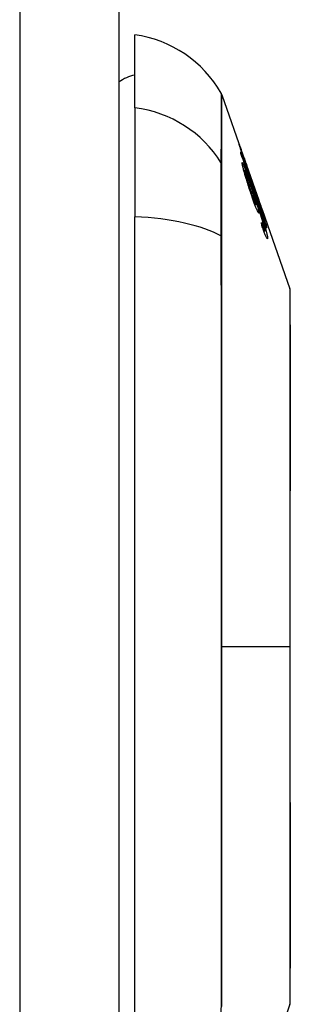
# Model space of a CAD drawing. Header units: inches. Extents: x 27 to 687, y 75 to 319.
# Tile 85 of 239: x 197.464 to 197.734, y 192.335 to 193.317. Entities that reach past the tile are written whole.
import ezdxf

# ---------------------------------------------------------------- set-up
doc = ezdxf.new("R2010")
doc.units = ezdxf.units.IN
doc.header["$MEASUREMENT"] = 0
doc.layers.add('Visible Edges(ANSI)', color=7, linetype='Continuous', lineweight=25)
doc.layers.add('Visible Tangent Edges(ANSI)', color=7, linetype='Continuous', lineweight=25)

msp = doc.modelspace()

# ---------------------------------------------------------------- linework, layer by layer
at = {"layer": 'Visible Edges(ANSI)'}
for p, q in [((197.56321, 211.05179), (197.56321, 174.33179)), ((197.57896, 193.22926), (197.57896, 193.30202)), ((197.66587, 193.24213), (197.68751, 193.18029)), ((197.57896, 193.22926), (197.57896, 193.12047)), ((197.68579, 193.18496), (197.68557, 193.18496)), ((197.69023, 193.17252), (197.69022, 193.17252)), ((197.69038, 193.1721), (197.70267, 193.13698)), ((197.68864, 193.16672), (197.68772, 193.16672)), ((197.69595, 193.15603), (197.69878, 193.14794)), ((197.69636, 193.15468), (197.69609, 193.15468)), ((197.69875, 193.14799), (197.69852, 193.14799)), ((197.69868, 193.13969), (197.69832, 193.13969)), ((197.69986, 193.13275), (197.69866, 193.13275)), ((197.70044, 193.14112), (197.70352, 193.13232)), ((197.70282, 193.13656), (197.70281, 193.13656)), ((197.70352, 193.13232), (197.70311, 193.13232)), ((197.70469, 193.12719), (197.70431, 193.12719)), ((197.70624, 193.12679), (197.73361, 193.0486)), ((197.70724, 193.12361), (197.70696, 193.12361)), ((197.57896, 192.2631), (197.57896, 193.12047)), ((197.70783, 193.10822), (197.70694, 193.10822)), ((197.70883, 193.10644), (197.70759, 193.10644)), ((197.71043, 193.11025), (197.71017, 193.11025)), ((197.73361, 192.33498), (197.72505, 192.31053))]:
    msp.add_line(p, q, dxfattribs=at)
at = {"layer": 'Visible Edges(ANSI)', "flags": 128}
for points in [[(197.68313, 193.19254), (197.68314, 193.19257), (197.6832, 193.19245), (197.68331, 193.19215), (197.68349, 193.19168), (197.68373, 193.19101), (197.68402, 193.1902), (197.68434, 193.18933), (197.68465, 193.18844), (197.68495, 193.1876), (197.68523, 193.18681), (197.68551, 193.186), (197.68581, 193.18514), (197.68613, 193.18424), (197.68646, 193.18331), (197.6868, 193.18234), (197.68715, 193.18133), (197.68751, 193.18029), (197.68788, 193.17923), (197.68826, 193.17815), (197.68864, 193.17706), (197.68903, 193.17595), (197.68943, 193.17482), (197.68983, 193.17368), (197.69023, 193.17252)], [(197.69137, 193.16796), (197.69066, 193.16998), (197.68997, 193.172), (197.68928, 193.174), (197.68861, 193.17596), (197.68796, 193.17786), (197.68734, 193.17969), (197.68675, 193.18144), (197.68622, 193.183), (197.68577, 193.18437), (197.68537, 193.18554), (197.68505, 193.18651), (197.68477, 193.18735), (197.68452, 193.18813), (197.68428, 193.18885), (197.68407, 193.18951), (197.68387, 193.19011), (197.6837, 193.19064), (197.68355, 193.19111), (197.68343, 193.1915), (197.68333, 193.19183), (197.68325, 193.1921), (197.68319, 193.19231), (197.68315, 193.19245), (197.68313, 193.19254)], [(197.68457, 193.18506), (197.6854, 193.18267), (197.68624, 193.18027), (197.68707, 193.17787), (197.68791, 193.17547), (197.68874, 193.17306), (197.68958, 193.17065), (197.69042, 193.16824), (197.69126, 193.16582), (197.6921, 193.16341), (197.69294, 193.16099), (197.69378, 193.15857), (197.69462, 193.15615), (197.69546, 193.15373), (197.6963, 193.15131), (197.69715, 193.1489), (197.69799, 193.14648), (197.69883, 193.14406), (197.69967, 193.14164), (197.7005, 193.13923), (197.70134, 193.13682), (197.70218, 193.1344), (197.70302, 193.132), (197.70385, 193.12959), (197.70469, 193.12719)], [(197.68479, 193.18357), (197.68478, 193.18363), (197.68477, 193.1837), (197.68476, 193.18376), (197.68475, 193.18382), (197.68474, 193.18388), (197.68474, 193.18394), (197.68473, 193.18401), (197.68472, 193.18407), (197.68471, 193.18413), (197.6847, 193.18419), (197.68469, 193.18426), (197.68468, 193.18432), (197.68467, 193.18438), (197.68466, 193.18444), (197.68465, 193.1845), (197.68465, 193.18457), (197.68464, 193.18463), (197.68463, 193.18469), (197.68462, 193.18475), (197.68461, 193.18481), (197.6846, 193.18488), (197.68459, 193.18494), (197.68458, 193.185), (197.68457, 193.18506)], [(197.7105, 193.10928), (197.70944, 193.11236), (197.70837, 193.11544), (197.7073, 193.11853), (197.70623, 193.12162), (197.70516, 193.12472), (197.70409, 193.12783), (197.70301, 193.13093), (197.70194, 193.13404), (197.70086, 193.13716), (197.69979, 193.14027), (197.69871, 193.14338), (197.69763, 193.1465), (197.69655, 193.14961), (197.69548, 193.15272), (197.6944, 193.15583), (197.69332, 193.15893), (197.69225, 193.16204), (197.69118, 193.16513), (197.69011, 193.16822), (197.68904, 193.17131), (197.68797, 193.17439), (197.68691, 193.17746), (197.68584, 193.18052), (197.68479, 193.18357)], [(197.69079, 193.1709), (197.69041, 193.17199), (197.69002, 193.17308), (197.68964, 193.17417), (197.68927, 193.17524), (197.6889, 193.1763), (197.68854, 193.17732), (197.68819, 193.17831), (197.68785, 193.17927), (197.68752, 193.18019), (197.68722, 193.18105), (197.68696, 193.18179), (197.68674, 193.1824), (197.68656, 193.18291), (197.68641, 193.18332), (197.68628, 193.18367), (197.68617, 193.18398), (197.68607, 193.18424), (197.68599, 193.18447), (197.68592, 193.18465), (197.68587, 193.18479), (197.68583, 193.18489), (197.6858, 193.18495), (197.68579, 193.18496), (197.68579, 193.18495)], [(197.68579, 193.18495), (197.68581, 193.18485), (197.68586, 193.18467), (197.68595, 193.1844), (197.68606, 193.18404), (197.6862, 193.1836), (197.68638, 193.18306), (197.68658, 193.18244), (197.68681, 193.18176), (197.68705, 193.18105), (197.68729, 193.18032), (197.68753, 193.1796), (197.68778, 193.17888), (197.68803, 193.17813), (197.6883, 193.17735), (197.68857, 193.17655), (197.68886, 193.17572), (197.68915, 193.17486), (197.68945, 193.17398), (197.68975, 193.1731), (197.69006, 193.17221), (197.69037, 193.17131), (197.69069, 193.17041), (197.691, 193.1695), (197.69132, 193.16858)], [(197.68613, 193.17338), (197.68611, 193.17446), (197.68664, 193.17379), (197.6877, 193.17143), (197.68869, 193.16897), (197.68909, 193.16793), (197.68945, 193.16698), (197.68983, 193.16598), (197.69021, 193.16494), (197.69061, 193.16387), (197.69101, 193.16277), (197.69142, 193.16165), (197.69183, 193.16051), (197.69225, 193.15935), (197.69267, 193.15816), (197.6931, 193.15695), (197.69354, 193.15572), (197.69398, 193.15448), (197.69443, 193.15322), (197.69487, 193.15196), (197.69532, 193.15069), (197.69577, 193.14941), (197.69621, 193.14814), (197.69665, 193.14688), (197.69709, 193.14562)], [(197.69531, 193.14229), (197.69478, 193.14387), (197.69425, 193.14546), (197.69372, 193.14707), (197.69319, 193.14869), (197.69266, 193.15032), (197.69215, 193.15195), (197.69163, 193.15357), (197.69113, 193.15519), (197.69061, 193.15688), (197.69004, 193.15873), (197.68945, 193.16071), (197.68884, 193.16276), (197.6883, 193.16464), (197.68787, 193.16618), (197.68753, 193.16741), (197.68728, 193.16837), (197.68705, 193.16922), (197.68686, 193.17001), (197.68668, 193.17073), (197.68653, 193.17139), (197.68639, 193.17199), (197.68628, 193.17252), (197.6862, 193.17298), (197.68613, 193.17338)], [(197.69023, 193.17252), (197.69025, 193.17246), (197.69028, 193.17239), (197.6903, 193.17232), (197.69033, 193.17225), (197.69035, 193.17218), (197.69037, 193.17212), (197.6904, 193.17205), (197.69042, 193.17198), (197.69045, 193.17191), (197.69047, 193.17185), (197.69049, 193.17178), (197.69052, 193.17171), (197.69054, 193.17164), (197.69056, 193.17157), (197.69059, 193.17151), (197.69061, 193.17144), (197.69063, 193.17137), (197.69065, 193.1713), (197.69068, 193.17124), (197.6907, 193.17117), (197.69072, 193.1711), (197.69075, 193.17103), (197.69077, 193.17096), (197.69079, 193.1709)], [(197.69396, 193.15309), (197.69358, 193.1542), (197.6932, 193.15528), (197.69282, 193.15633), (197.69245, 193.15737), (197.69209, 193.15837), (197.69173, 193.15937), (197.69137, 193.16034), (197.69102, 193.16128), (197.69068, 193.16216), (197.69037, 193.16299), (197.69007, 193.16374), (197.6898, 193.16442), (197.68955, 193.16502), (197.68932, 193.16554), (197.68913, 193.16595), (197.68898, 193.16626), (197.68885, 193.16648), (197.68875, 193.16663), (197.68868, 193.1667), (197.68863, 193.16672), (197.6886, 193.16668), (197.68858, 193.16658), (197.68859, 193.16641), (197.68862, 193.16619)], [(197.68862, 193.16619), (197.68866, 193.16596), (197.68871, 193.16568), (197.68877, 193.16537), (197.68885, 193.16501), (197.68895, 193.16462), (197.68906, 193.16417), (197.68918, 193.1637), (197.68932, 193.16318), (197.68946, 193.16263), (197.68962, 193.16206), (197.68979, 193.16146), (197.68997, 193.16083), (197.69016, 193.16019), (197.69035, 193.15952), (197.69056, 193.15884), (197.69082, 193.15796), (197.69116, 193.15684), (197.69158, 193.15548), (197.69209, 193.15388), (197.69263, 193.15218), (197.69318, 193.15048), (197.69374, 193.14878), (197.6943, 193.14711), (197.69486, 193.14546)], [(197.69132, 193.16858), (197.69162, 193.16773), (197.69191, 193.16689), (197.69221, 193.16606), (197.6925, 193.16523), (197.69278, 193.16442), (197.69307, 193.16361), (197.69335, 193.16283), (197.69362, 193.16206), (197.69389, 193.16132), (197.69414, 193.16061), (197.69439, 193.15993), (197.69462, 193.15928), (197.69485, 193.15865), (197.69507, 193.15804), (197.69529, 193.15744), (197.69551, 193.15684), (197.69572, 193.15629), (197.6959, 193.1558), (197.69605, 193.15541), (197.69617, 193.1551), (197.69626, 193.15488), (197.69632, 193.15474), (197.69636, 193.15469), (197.69636, 193.1547)], [(197.69782, 193.15016), (197.69775, 193.15032), (197.69767, 193.1505), (197.69759, 193.15072), (197.69749, 193.15096), (197.69739, 193.15123), (197.69727, 193.15153), (197.69714, 193.15186), (197.697, 193.15222), (197.69685, 193.15262), (197.69669, 193.15305), (197.69652, 193.1535), (197.69634, 193.15399), (197.69615, 193.1545), (197.69594, 193.15508), (197.69568, 193.1558), (197.69535, 193.15669), (197.69497, 193.15775), (197.69452, 193.159), (197.69402, 193.1604), (197.69351, 193.16186), (197.69298, 193.16335), (197.69245, 193.16487), (197.69191, 193.16641), (197.69137, 193.16796)], [(197.69991, 193.13337), (197.69984, 193.13383), (197.69973, 193.13442), (197.69957, 193.13512), (197.69937, 193.13594), (197.69912, 193.13688), (197.69884, 193.13789), (197.69855, 193.13889), (197.69828, 193.13984), (197.69803, 193.14067), (197.69779, 193.14145), (197.69755, 193.14224), (197.6973, 193.14304), (197.69704, 193.14386), (197.69678, 193.14468), (197.6965, 193.14552), (197.69623, 193.14637), (197.69595, 193.14722), (197.69567, 193.14807), (197.69538, 193.14892), (197.6951, 193.14976), (197.69481, 193.1506), (197.69453, 193.15144), (197.69424, 193.15227), (197.69396, 193.15309)], [(197.69636, 193.1547), (197.69636, 193.15472), (197.69635, 193.15474), (197.69635, 193.15476), (197.69634, 193.15479), (197.69633, 193.15483), (197.69632, 193.15486), (197.69631, 193.15491), (197.6963, 193.15495), (197.69628, 193.155), (197.69626, 193.15505), (197.69625, 193.15511), (197.69623, 193.15517), (197.69621, 193.15523), (197.69619, 193.15529), (197.69617, 193.15536), (197.69615, 193.15543), (197.69612, 193.1555), (197.6961, 193.15557), (197.69608, 193.15564), (197.69605, 193.15572), (197.69603, 193.1558), (197.696, 193.15587), (197.69598, 193.15595), (197.69595, 193.15603)], [(197.69486, 193.14546), (197.69529, 193.14421), (197.69571, 193.14297), (197.69614, 193.14177), (197.69655, 193.1406), (197.69696, 193.13947), (197.69735, 193.1384), (197.69773, 193.13739), (197.69809, 193.13645), (197.69842, 193.13562), (197.6987, 193.13495), (197.69893, 193.13441), (197.69912, 193.13399), (197.69927, 193.13366), (197.69941, 193.13338), (197.69953, 193.13315), (197.69964, 193.13298), (197.69973, 193.13285), (197.69981, 193.13277), (197.69986, 193.13275), (197.69991, 193.13278), (197.69993, 193.13286), (197.69994, 193.13299), (197.69993, 193.13316), (197.69991, 193.13337)], [(197.69709, 193.14562), (197.69758, 193.14421), (197.69808, 193.14279), (197.69857, 193.14136), (197.69907, 193.13994), (197.69956, 193.13851), (197.70005, 193.13708), (197.70054, 193.13566), (197.70102, 193.13424), (197.7015, 193.13283), (197.70198, 193.13142), (197.70246, 193.13003), (197.70292, 193.12864), (197.70339, 193.12726), (197.70384, 193.1259), (197.70429, 193.12455), (197.70473, 193.12322), (197.70516, 193.12191), (197.70559, 193.12061), (197.70601, 193.11931), (197.70642, 193.11803), (197.70683, 193.11675), (197.70723, 193.11548), (197.70762, 193.11424), (197.708, 193.11301)], [(197.70309, 193.13449), (197.70285, 193.13518), (197.70262, 193.13587), (197.70238, 193.13656), (197.70214, 193.13724), (197.70191, 193.13793), (197.70167, 193.13861), (197.70144, 193.13928), (197.70121, 193.13994), (197.70099, 193.1406), (197.70077, 193.14125), (197.70055, 193.14191), (197.70032, 193.14259), (197.70008, 193.14328), (197.69984, 193.14399), (197.6996, 193.14471), (197.69936, 193.14544), (197.69912, 193.14616), (197.6989, 193.14684), (197.69868, 193.14749), (197.69849, 193.1481), (197.6983, 193.14867), (197.69813, 193.1492), (197.69797, 193.1497), (197.69782, 193.15016)], [(197.69878, 193.14794), (197.69878, 193.14794), (197.69877, 193.14794), (197.69877, 193.14795), (197.69877, 193.14795), (197.69877, 193.14796), (197.69877, 193.14796), (197.69877, 193.14796), (197.69876, 193.14797), (197.69876, 193.14797), (197.69876, 193.14797), (197.69876, 193.14798), (197.69876, 193.14798), (197.69876, 193.14798), (197.69876, 193.14798), (197.69875, 193.14798), (197.69875, 193.14798), (197.69875, 193.14799), (197.69875, 193.14799), (197.69875, 193.14799), (197.69875, 193.14799), (197.69875, 193.14799), (197.69875, 193.14798), (197.69875, 193.14798), (197.69875, 193.14798)], [(197.69875, 193.14798), (197.69889, 193.14748), (197.69926, 193.14632), (197.69982, 193.1446), (197.70028, 193.1432), (197.70046, 193.14267), (197.70058, 193.14232), (197.7007, 193.14196), (197.70083, 193.14159), (197.70096, 193.14121), (197.70109, 193.14082), (197.70123, 193.14042), (197.70137, 193.14001), (197.70151, 193.13959), (197.70166, 193.13916), (197.7018, 193.13873), (197.70195, 193.1383), (197.7021, 193.13786), (197.70226, 193.13743), (197.70241, 193.13698), (197.70256, 193.13654), (197.70272, 193.1361), (197.70287, 193.13565), (197.70303, 193.13521), (197.70318, 193.13476)], [(197.70265, 193.12505), (197.70268, 193.12445), (197.70259, 193.12418), (197.70239, 193.12426), (197.70207, 193.1247), (197.70167, 193.12544), (197.70126, 193.12631), (197.70089, 193.12713), (197.70061, 193.12778), (197.70034, 193.12843), (197.70006, 193.12912), (197.69977, 193.12985), (197.69946, 193.13062), (197.69915, 193.13144), (197.69883, 193.1323), (197.6985, 193.13319), (197.69816, 193.13411), (197.69781, 193.13506), (197.69747, 193.13604), (197.69711, 193.13703), (197.69676, 193.13805), (197.6964, 193.13909), (197.69604, 193.14014), (197.69567, 193.14121), (197.69531, 193.14229)], [(197.69868, 193.13969), (197.69891, 193.13896), (197.69914, 193.13823), (197.69936, 193.13751), (197.69958, 193.1368), (197.6998, 193.1361), (197.70001, 193.13541), (197.70021, 193.13473), (197.70041, 193.13406), (197.70061, 193.13339), (197.7008, 193.13272), (197.70099, 193.13205), (197.70118, 193.13138), (197.70136, 193.13072), (197.70154, 193.13006), (197.70171, 193.1294), (197.70188, 193.12876), (197.70203, 193.12815), (197.70217, 193.12758), (197.70229, 193.12705), (197.70239, 193.12656), (197.70248, 193.12612), (197.70255, 193.12572), (197.70261, 193.12536), (197.70265, 193.12505)], [(197.70788, 193.11147), (197.70733, 193.1134), (197.70671, 193.11546), (197.70604, 193.11764), (197.70535, 193.11985), (197.70468, 193.12193), (197.70409, 193.12374), (197.70361, 193.1252), (197.70327, 193.12624), (197.70299, 193.12707), (197.70271, 193.12791), (197.70242, 193.12875), (197.70214, 193.1296), (197.70185, 193.13046), (197.70156, 193.13132), (197.70126, 193.13217), (197.70097, 193.13303), (197.70068, 193.13389), (197.70039, 193.13474), (197.7001, 193.13559), (197.69981, 193.13643), (197.69952, 193.13726), (197.69924, 193.13808), (197.69896, 193.1389), (197.69868, 193.13969)], [(197.70469, 193.12719), (197.70452, 193.12771), (197.70436, 193.12823), (197.7042, 193.12875), (197.70405, 193.12926), (197.70389, 193.12976), (197.70374, 193.13026), (197.70358, 193.13075), (197.70344, 193.13124), (197.70329, 193.13172), (197.70315, 193.13219), (197.703, 193.13266), (197.70286, 193.13311), (197.70273, 193.13356), (197.70259, 193.134), (197.70244, 193.1345), (197.70226, 193.13509), (197.70206, 193.13575), (197.70184, 193.13647), (197.70161, 193.13723), (197.70137, 193.13802), (197.70113, 193.13882), (197.70089, 193.13961), (197.70066, 193.14038), (197.70044, 193.14112)], [(197.70724, 193.12363), (197.70722, 193.12374), (197.70715, 193.12396), (197.70704, 193.1243), (197.70689, 193.12476), (197.7067, 193.12535), (197.70648, 193.126), (197.70625, 193.12665), (197.70605, 193.12725), (197.70586, 193.12779), (197.70567, 193.12835), (197.70546, 193.12894), (197.70525, 193.12954), (197.70504, 193.13017), (197.70481, 193.13081), (197.70458, 193.13147), (197.70435, 193.13214), (197.70411, 193.13283), (197.70387, 193.13353), (197.70362, 193.13423), (197.70338, 193.13494), (197.70313, 193.13565), (197.70288, 193.13637), (197.70263, 193.13708), (197.70238, 193.13779)], [(197.70238, 193.13779), (197.7024, 193.13774), (197.70242, 193.13769), (197.70244, 193.13764), (197.70245, 193.13759), (197.70247, 193.13754), (197.70249, 193.13748), (197.70251, 193.13743), (197.70253, 193.13738), (197.70255, 193.13733), (197.70257, 193.13728), (197.70258, 193.13723), (197.7026, 193.13718), (197.70262, 193.13713), (197.70264, 193.13707), (197.70266, 193.13702), (197.70267, 193.13697), (197.70269, 193.13692), (197.70271, 193.13687), (197.70273, 193.13682), (197.70275, 193.13677), (197.70276, 193.13672), (197.70278, 193.13667), (197.7028, 193.13661), (197.70282, 193.13656)], [(197.70282, 193.13656), (197.70341, 193.13486), (197.704, 193.13318), (197.70458, 193.13152), (197.70515, 193.12989), (197.70571, 193.1283), (197.70625, 193.12676), (197.70675, 193.12533), (197.70719, 193.12408), (197.70757, 193.12299), (197.70789, 193.12205), (197.70817, 193.12125), (197.70842, 193.12053), (197.70865, 193.11986), (197.70887, 193.11924), (197.70906, 193.11868), (197.70923, 193.11817), (197.70938, 193.11771), (197.70951, 193.11732), (197.70962, 193.11698), (197.70971, 193.1167), (197.70978, 193.11648), (197.70983, 193.1163), (197.70986, 193.11618), (197.70988, 193.1161)], [(197.70988, 193.1161), (197.70987, 193.11607), (197.70982, 193.11614), (197.70974, 193.11632), (197.70962, 193.1166), (197.70946, 193.11699), (197.70926, 193.11748), (197.70903, 193.11808), (197.70877, 193.11877), (197.70847, 193.11954), (197.70814, 193.12042), (197.70778, 193.12139), (197.70739, 193.12244), (197.707, 193.12351), (197.70661, 193.12457), (197.70624, 193.12562), (197.70588, 193.12662), (197.70554, 193.12757), (197.7052, 193.12852), (197.70486, 193.12948), (197.70451, 193.13046), (197.70416, 193.13144), (197.70381, 193.13245), (197.70345, 193.13346), (197.70309, 193.13449)], [(197.70318, 193.13476), (197.70345, 193.134), (197.70372, 193.13323), (197.70398, 193.13248), (197.70425, 193.13173), (197.7045, 193.131), (197.70476, 193.13029), (197.705, 193.1296), (197.70524, 193.12894), (197.70547, 193.1283), (197.70569, 193.12769), (197.7059, 193.1271), (197.7061, 193.12655), (197.70629, 193.12603), (197.70647, 193.12556), (197.70662, 193.12514), (197.70676, 193.12478), (197.70688, 193.12446), (197.70699, 193.12419), (197.70707, 193.12398), (197.70714, 193.12381), (197.70719, 193.1237), (197.70722, 193.12363), (197.70724, 193.12361), (197.70724, 193.12363)], [(197.70352, 193.13232), (197.70383, 193.13129), (197.70415, 193.13026), (197.70446, 193.12923), (197.70477, 193.12821), (197.70509, 193.1272), (197.70539, 193.1262), (197.7057, 193.12521), (197.706, 193.12424), (197.7063, 193.12328), (197.70659, 193.12234), (197.70688, 193.12143), (197.70716, 193.12054), (197.70743, 193.11967), (197.70769, 193.11884), (197.70794, 193.11804), (197.7082, 193.11722), (197.70846, 193.1164), (197.70873, 193.11555), (197.709, 193.1147), (197.70928, 193.11383), (197.70956, 193.11295), (197.70985, 193.11205), (197.71014, 193.11115), (197.71043, 193.11025)], [(197.70531, 193.1149), (197.70542, 193.11459), (197.70553, 193.11427), (197.70565, 193.11396), (197.70576, 193.11365), (197.70587, 193.11334), (197.70599, 193.11302), (197.7061, 193.11271), (197.70621, 193.11241), (197.70632, 193.1121), (197.70643, 193.1118), (197.70654, 193.11151), (197.70665, 193.11121), (197.70676, 193.11093), (197.70687, 193.11065), (197.70697, 193.11037), (197.70707, 193.11011), (197.70717, 193.10985), (197.70727, 193.10959), (197.70737, 193.10934), (197.70747, 193.10909), (197.70756, 193.10886), (197.70765, 193.10864), (197.70774, 193.10842), (197.70783, 193.10822)], [(197.70572, 193.11166), (197.70571, 193.1118), (197.70569, 193.11193), (197.70567, 193.11207), (197.70566, 193.1122), (197.70564, 193.11234), (197.70562, 193.11247), (197.70561, 193.11261), (197.70559, 193.11274), (197.70557, 193.11287), (197.70556, 193.11301), (197.70554, 193.11314), (197.70552, 193.11328), (197.70551, 193.11341), (197.70549, 193.11355), (197.70547, 193.11368), (197.70545, 193.11382), (197.70544, 193.11395), (197.70542, 193.11409), (197.7054, 193.11422), (197.70538, 193.11436), (197.70536, 193.11449), (197.70535, 193.11463), (197.70533, 193.11476), (197.70531, 193.1149)], [(197.708, 193.11301), (197.70824, 193.11221), (197.70848, 193.11142), (197.70871, 193.11065), (197.70894, 193.10988), (197.70916, 193.10914), (197.70937, 193.10841), (197.70957, 193.1077), (197.70976, 193.10701), (197.70994, 193.10635), (197.71011, 193.10571), (197.71028, 193.1051), (197.71043, 193.10451), (197.71057, 193.10394), (197.7107, 193.1034), (197.71082, 193.10289), (197.71092, 193.10241), (197.71102, 193.10196), (197.71111, 193.10154), (197.71118, 193.10115), (197.71125, 193.10078), (197.7113, 193.10044), (197.71134, 193.10012), (197.71138, 193.09983), (197.7114, 193.09957)], [(197.7114, 193.09957), (197.71142, 193.09923), (197.71142, 193.09894), (197.7114, 193.09873), (197.71135, 193.09859), (197.71128, 193.09852), (197.71118, 193.09854), (197.71105, 193.09864), (197.71089, 193.09883), (197.71071, 193.09911), (197.7105, 193.09947), (197.71027, 193.09992), (197.71001, 193.10046), (197.70973, 193.10107), (197.70943, 193.10175), (197.70911, 193.10251), (197.70878, 193.10333), (197.70843, 193.10422), (197.70807, 193.10516), (197.7077, 193.10615), (197.70731, 193.10719), (197.70692, 193.10826), (197.70653, 193.10937), (197.70613, 193.1105), (197.70572, 193.11166)], [(197.70783, 193.10822), (197.70792, 193.10801), (197.70801, 193.10781), (197.7081, 193.10762), (197.70818, 193.10745), (197.70826, 193.10728), (197.70834, 193.10713), (197.70841, 193.107), (197.70848, 193.10687), (197.70854, 193.10677), (197.7086, 193.10668), (197.70865, 193.1066), (197.7087, 193.10654), (197.70875, 193.10649), (197.70878, 193.10646), (197.70882, 193.10645), (197.70885, 193.10645), (197.70887, 193.10646), (197.70889, 193.10649), (197.70891, 193.10654), (197.70892, 193.1066), (197.70892, 193.10668), (197.70892, 193.10676), (197.70892, 193.10687), (197.70891, 193.10698)], [(197.70891, 193.10698), (197.7089, 193.10708), (197.70888, 193.10719), (197.70887, 193.1073), (197.70885, 193.10743), (197.70883, 193.10756), (197.7088, 193.10769), (197.70878, 193.10784), (197.70875, 193.108), (197.70871, 193.10816), (197.70868, 193.10833), (197.70864, 193.10851), (197.7086, 193.10869), (197.70855, 193.10889), (197.7085, 193.10909), (197.70845, 193.1093), (197.7084, 193.10951), (197.70834, 193.10973), (197.70829, 193.10996), (197.70822, 193.1102), (197.70816, 193.11044), (197.70809, 193.11069), (197.70802, 193.11094), (197.70795, 193.1112), (197.70788, 193.11147)], [(197.71043, 193.11025), (197.71044, 193.11021), (197.71044, 193.11017), (197.71044, 193.11012), (197.71045, 193.11008), (197.71045, 193.11004), (197.71045, 193.11), (197.71046, 193.10996), (197.71046, 193.10992), (197.71046, 193.10988), (197.71046, 193.10984), (197.71047, 193.1098), (197.71047, 193.10976), (197.71047, 193.10972), (197.71048, 193.10968), (197.71048, 193.10964), (197.71048, 193.1096), (197.71048, 193.10956), (197.71049, 193.10952), (197.71049, 193.10948), (197.71049, 193.10944), (197.71049, 193.1094), (197.7105, 193.10936), (197.7105, 193.10932), (197.7105, 193.10928)], [(197.73388, 192.33659), (197.73388, 192.33702), (197.73389, 192.33831), (197.73389, 192.34044), (197.7339, 192.34341), (197.73391, 192.34721), (197.73393, 192.35185), (197.73394, 192.35733), (197.73395, 192.36362), (197.73397, 192.37071), (197.73399, 192.37857), (197.734, 192.38717), (197.73402, 192.39647), (197.73404, 192.40646), (197.73405, 192.41715), (197.73407, 192.4285), (197.73407, 192.44048), (197.73407, 192.45307), (197.73405, 192.46624), (197.73404, 192.47995), (197.73402, 192.49415), (197.734, 192.50886), (197.73399, 192.52403), (197.73397, 192.53963), (197.73395, 192.55558), (197.73394, 192.57182), (197.73393, 192.58832), (197.73391, 192.60508), (197.7339, 192.62209), (197.73389, 192.63928), (197.73389, 192.65659), (197.73388, 192.67397), (197.73388, 192.69134), (197.73388, 192.70872), (197.73389, 192.72613), (197.73389, 192.74349), (197.7339, 192.76075), (197.73391, 192.77785), (197.73393, 192.79471), (197.73394, 192.81129), (197.73395, 192.82752), (197.73397, 192.84343), (197.73399, 192.85904), (197.734, 192.87428), (197.73402, 192.88909), (197.73404, 192.90343), (197.73405, 192.91723), (197.73407, 192.93045), (197.73407, 192.94305), (197.73407, 192.95503), (197.73405, 192.96638), (197.73404, 192.97707), (197.73402, 192.98706), (197.734, 192.99638), (197.73399, 193.00499), (197.73397, 193.01286), (197.73395, 193.01995), (197.73394, 193.02624), (197.73393, 193.03171), (197.73391, 193.03635), (197.7339, 193.04015), (197.73389, 193.04312), (197.73389, 193.04526), (197.73388, 193.04655), (197.73388, 193.04698)]]:
    msp.add_lwpolyline(points, dxfattribs=at)
at = {"layer": 'Visible Edges(ANSI)'}
for centre, radius, start, end in [((197.56264, 193.18504), 0.11811, 29.81689, 82.0587), ((197.58684, 193.22328), 0.03937, 101.53696, 126.8699), ((197.65658, 193.23888), 0.00984, 19.29005, 29.81689), ((197.72896, 193.04697), 0.00492, 0.17314, 19.29005), ((197.72896, 192.3366), 0.00492, 340.70995, 359.82686)]:
    msp.add_arc(centre, radius, start, end, dxfattribs=at)
at = {"layer": 'Visible Tangent Edges(ANSI)'}
for p, q in [((197.46421, 211.05179), (197.46421, 174.33179)), ((197.68579, 193.18495), (197.68557, 193.18495)), ((197.66591, 193.17234), (197.6659, 193.17251)), ((197.68862, 193.16619), (197.68787, 193.16619)), ((197.69132, 193.16858), (197.69115, 193.16858)), ((197.69486, 193.14546), (197.69425, 193.14546)), ((197.69709, 193.14562), (197.69647, 193.14562)), ((197.69875, 193.14798), (197.69852, 193.14798)), ((197.70318, 193.13476), (197.703, 193.13476)), ((197.70265, 193.12505), (197.70188, 193.12505)), ((197.708, 193.11301), (197.70744, 193.11301)), ((197.70988, 193.1161), (197.70985, 193.1161)), ((197.6659, 193.10012), (197.66591, 193.10059)), ((197.7114, 193.09957), (197.71045, 193.09957)), ((197.66587, 192.69179), (197.73361, 192.69179)), ((197.73388, 192.69179), (197.73361, 192.69179))]:
    msp.add_line(p, q, dxfattribs=at)
at = {"layer": 'Visible Tangent Edges(ANSI)', "flags": 128}
for points in [[(197.66512, 193.24377), (197.66512, 193.24365), (197.66512, 193.24329), (197.66511, 193.24268), (197.66511, 193.24183), (197.66511, 193.24074), (197.6651, 193.23941), (197.6651, 193.23783), (197.66509, 193.23602), (197.66508, 193.23396), (197.66508, 193.23167), (197.66507, 193.22913), (197.66506, 193.22636), (197.66505, 193.22334), (197.66504, 193.22009), (197.66503, 193.2166), (197.66502, 193.21287), (197.66501, 193.20891), (197.66499, 193.20471), (197.66498, 193.20027), (197.66497, 193.19561), (197.66496, 193.1907), (197.66494, 193.18557), (197.66493, 193.18019), (197.66492, 193.1746)], [(197.6659, 193.17251), (197.6659, 193.17814), (197.6659, 193.18352), (197.6659, 193.18868), (197.6659, 193.19361), (197.6659, 193.1983), (197.6659, 193.20276), (197.6659, 193.20699), (197.66589, 193.21098), (197.66589, 193.21473), (197.66589, 193.21825), (197.66589, 193.22152), (197.66589, 193.22456), (197.66588, 193.22736), (197.66588, 193.22991), (197.66588, 193.23223), (197.66588, 193.2343), (197.66588, 193.23613), (197.66587, 193.23772), (197.66587, 193.23907), (197.66587, 193.24017), (197.66587, 193.24103), (197.66587, 193.24164), (197.66587, 193.24201), (197.66587, 193.24213)], [(197.66492, 193.1746), (197.66491, 193.17307), (197.6649, 193.17138), (197.66489, 193.16953), (197.66488, 193.16753), (197.66487, 193.16538), (197.66487, 193.16309), (197.66486, 193.16065), (197.66486, 193.15807), (197.66485, 193.15535), (197.66485, 193.1525), (197.66485, 193.14953), (197.66485, 193.14643), (197.66485, 193.14322), (197.66485, 193.13988), (197.66485, 193.13644), (197.66486, 193.13289), (197.66486, 193.12924), (197.66487, 193.1255), (197.66487, 193.12167), (197.66488, 193.11776), (197.66489, 193.11376), (197.6649, 193.1097), (197.66491, 193.10556), (197.66492, 193.10137)], [(197.66591, 193.10059), (197.66591, 193.10469), (197.66591, 193.10872), (197.66591, 193.11269), (197.66591, 193.11658), (197.66591, 193.1204), (197.6659, 193.12414), (197.6659, 193.12779), (197.6659, 193.13134), (197.6659, 193.13481), (197.6659, 193.13817), (197.6659, 193.14142), (197.6659, 193.14457), (197.6659, 193.1476), (197.6659, 193.15051), (197.6659, 193.1533), (197.6659, 193.15596), (197.6659, 193.1585), (197.6659, 193.1609), (197.6659, 193.16316), (197.66591, 193.16529), (197.66591, 193.16727), (197.66591, 193.16911), (197.66591, 193.1708), (197.66591, 193.17234)], [(197.66492, 193.10137), (197.66494, 193.06846), (197.66497, 193.0352), (197.66499, 193.00161), (197.66502, 192.96774), (197.66504, 192.93363), (197.66506, 192.89931), (197.66508, 192.86483), (197.66509, 192.83023), (197.6651, 192.79555), (197.66511, 192.76083), (197.66512, 192.72613), (197.66512, 192.69144), (197.66512, 192.65675), (197.66511, 192.62205), (197.6651, 192.58736), (197.66509, 192.55272), (197.66508, 192.51818), (197.66506, 192.48377), (197.66504, 192.44953), (197.66502, 192.41551), (197.66499, 192.38173), (197.66497, 192.34825), (197.66494, 192.31508)], [(197.66587, 192.69179), (197.66587, 192.70907), (197.66587, 192.72636), (197.66587, 192.74366), (197.66587, 192.76096), (197.66587, 192.77826), (197.66587, 192.79555), (197.66588, 192.81284), (197.66588, 192.83011), (197.66588, 192.84736), (197.66588, 192.86459), (197.66588, 192.88178), (197.66589, 192.89894), (197.66589, 192.91605), (197.66589, 192.93312), (197.66589, 192.95013), (197.66589, 192.96709), (197.6659, 192.98399), (197.6659, 193.00082), (197.6659, 193.01757), (197.6659, 193.03425), (197.6659, 193.05085), (197.6659, 193.06736), (197.6659, 193.0837), (197.6659, 193.10012)], [(197.73361, 193.04857), (197.73361, 193.04842), (197.73361, 193.04797), (197.73361, 193.04722), (197.73362, 193.04616), (197.73363, 193.04481), (197.73364, 193.04315), (197.73365, 193.04119), (197.73366, 193.03894), (197.73367, 193.0364), (197.73368, 193.03356), (197.7337, 193.03044), (197.73371, 193.02703), (197.73373, 193.02334), (197.73374, 193.01937), (197.73376, 193.01512), (197.73378, 193.01059), (197.73379, 193.00579), (197.73381, 193.00073), (197.73383, 192.99542), (197.73385, 192.98986), (197.73386, 192.98406), (197.73388, 192.97802), (197.7339, 192.97175), (197.73391, 192.96525)], [(197.73391, 192.96525), (197.73392, 192.96355), (197.73392, 192.96184), (197.73392, 192.96012), (197.73392, 192.95838), (197.73393, 192.95663), (197.73393, 192.95486), (197.73393, 192.95308), (197.73393, 192.95128), (197.73393, 192.94947), (197.73393, 192.94765), (197.73394, 192.94581), (197.73394, 192.94396), (197.73394, 192.94209), (197.73393, 192.94021), (197.73393, 192.93832), (197.73393, 192.93641), (197.73393, 192.93449), (197.73393, 192.93256), (197.73393, 192.93061), (197.73392, 192.92865), (197.73392, 192.92667), (197.73392, 192.92468), (197.73392, 192.92268), (197.73391, 192.92066)], [(197.73391, 192.92066), (197.7339, 192.91263), (197.73388, 192.9044), (197.73386, 192.89599), (197.73385, 192.8874), (197.73383, 192.87864), (197.73381, 192.86973), (197.73379, 192.86068), (197.73378, 192.85149), (197.73376, 192.84219), (197.73374, 192.83276), (197.73373, 192.82322), (197.73371, 192.81356), (197.7337, 192.8038), (197.73368, 192.79394), (197.73367, 192.78398), (197.73366, 192.77393), (197.73365, 192.7638), (197.73364, 192.7536), (197.73363, 192.74334), (197.73362, 192.73305), (197.73361, 192.72274), (197.73361, 192.71241), (197.73361, 192.70209), (197.73361, 192.69179)], [(197.6659, 192.33274), (197.6659, 192.34931), (197.6659, 192.36597), (197.6659, 192.3827), (197.6659, 192.39951), (197.66589, 192.41639), (197.66589, 192.43333), (197.66589, 192.45034), (197.66589, 192.46739), (197.66589, 192.4845), (197.66588, 192.50165), (197.66588, 192.51884), (197.66588, 192.53607), (197.66588, 192.55332), (197.66588, 192.5706), (197.66587, 192.5879), (197.66587, 192.60521), (197.66587, 192.62253), (197.66587, 192.63985), (197.66587, 192.65717), (197.66587, 192.67448), (197.66587, 192.69179)], [(197.73361, 192.69179), (197.73361, 192.68145), (197.73361, 192.67111), (197.73361, 192.66077), (197.73362, 192.65044), (197.73363, 192.64015), (197.73364, 192.6299), (197.73365, 192.6197), (197.73366, 192.60958), (197.73367, 192.59953), (197.73368, 192.58958), (197.7337, 192.57973), (197.73371, 192.56996), (197.73373, 192.56028), (197.73374, 192.55071), (197.73376, 192.54124), (197.73378, 192.5319), (197.73379, 192.5227), (197.73381, 192.51365), (197.73383, 192.50476), (197.73385, 192.49604), (197.73386, 192.48749), (197.73388, 192.47911), (197.7339, 192.47092), (197.73391, 192.46291)], [(197.73391, 192.46291), (197.73392, 192.46091), (197.73392, 192.45891), (197.73392, 192.45693), (197.73392, 192.45496), (197.73393, 192.453), (197.73393, 192.45105), (197.73393, 192.44912), (197.73393, 192.4472), (197.73393, 192.44529), (197.73393, 192.4434), (197.73394, 192.44152), (197.73394, 192.43965), (197.73394, 192.4378), (197.73393, 192.43596), (197.73393, 192.43414), (197.73393, 192.43232), (197.73393, 192.43052), (197.73393, 192.42874), (197.73393, 192.42697), (197.73392, 192.42521), (197.73392, 192.42347), (197.73392, 192.42174), (197.73392, 192.42003), (197.73391, 192.41833)], [(197.73391, 192.41833), (197.7339, 192.41181), (197.73388, 192.40553), (197.73386, 192.39948), (197.73385, 192.39367), (197.73383, 192.38811), (197.73381, 192.38281), (197.73379, 192.37775), (197.73378, 192.37296), (197.73376, 192.36844), (197.73374, 192.36418), (197.73373, 192.3602), (197.73371, 192.3565), (197.7337, 192.35309), (197.73368, 192.34996), (197.73367, 192.34713), (197.73366, 192.34459), (197.73365, 192.34235), (197.73364, 192.3404), (197.73363, 192.33875), (197.73362, 192.33739), (197.73361, 192.33634), (197.73361, 192.33558), (197.73361, 192.33513), (197.73361, 192.33498)]]:
    msp.add_lwpolyline(points, dxfattribs=at)
at = {"layer": 'Visible Tangent Edges(ANSI)'}
for centre, major_axis, ratio, start_param, end_param in [((197.56264, 193.11883), (0.11811, 0), 0.943995, 0.523835, 1.432195), ((197.65639, 193.16996), (0.00984, -0.00008), 0.945463, 0.267645, 0.531352), ((197.56264, 193.08188), (0.11811, 0), 0.32996, 0.523835, 1.432195), ((197.65639, 193.09975), (0.00984, 0.00003), 0.32572, 0.259229, 0.522936)]:
    msp.add_ellipse(centre, major_axis=major_axis, ratio=ratio, start_param=start_param, end_param=end_param, dxfattribs=at)

doc.saveas('drawing.dxf')
